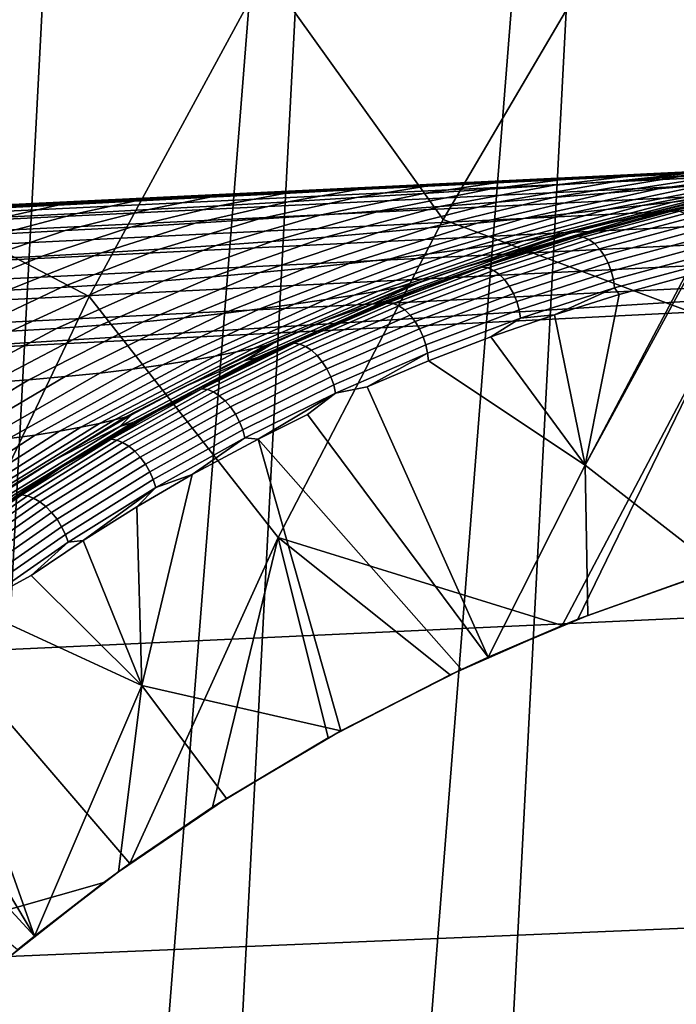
# Model space of a CAD drawing. Header units: metres. Extents: x -167 to 28, y -27 to 27.
# Tile 201 of 256: x -21.26 to -19.07, y 8.34 to 11.63. Entities that reach past the tile are written whole.
import ezdxf

# ---------------------------------------------------------------- set-up
doc = ezdxf.new("R2010")
doc.units = ezdxf.units.M
doc.layers.add('solid_12_065_021_XXX', color=7, linetype='CONTINUOUS')

msp = doc.modelspace()

# ---------------------------------------------------------------- linework, layer by layer
at = {"layer": 'solid_12_065_021_XXX'}
for points in [[(-20.00272, -17.530422, 0.2), (-18.060774, 19.525187, 0.2), (-16.99617, 20.458609, 0.2)], [(-19.041513, -18.570009, 0.2), (-20.00272, -17.530422, 0.2), (-16.99617, 20.458609, 0.2)], [(-20.9072, -16.441216, 0.2), (-19.07415, 18.536488, 0.2), (-18.060774, 19.525187, 0.2)], [(-20.00272, -17.530422, 0.2), (-20.9072, -16.441216, 0.2), (-18.060774, 19.525187, 0.2)], [(-21.75247, -15.305375, 0.2), (-20.033514, 17.49522, 0.2), (-19.07415, 18.536488, 0.2)], [(-20.9072, -16.441216, 0.2), (-21.75247, -15.305375, 0.2), (-19.07415, 18.536488, 0.2)], [(-22.53614, -14.126105, 0.2), (-20.936155, 16.404324, 0.2), (-20.033514, 17.49522, 0.2)], [(-21.75247, -15.305375, 0.2), (-22.53614, -14.126105, 0.2), (-20.033514, 17.49522, 0.2)], [(-23.255943, -12.906806, 0.2), (-21.779463, 15.266941, 0.2), (-20.936155, 16.404324, 0.2)], [(-22.53614, -14.126105, 0.2), (-23.255943, -12.906806, 0.2), (-20.936155, 16.404324, 0.2)], [(-19.240868, 11.990578, 134.024979), (-18.332067, 11.5925, 135.144974), (-17.697147, 12.540402, 135.144974), (-18.582012, 12.988214, 134.024979)], [(-19.793388, 12.842804, 132.856903), (-20.438498, 11.789132, 132.856903), (-19.846212, 10.959597, 134.024979), (-19.240868, 11.990578, 134.024979)], [(-21.875322, 12.629723, 130.388458), (-22.50633, 11.467548, 130.388458), (-21.792501, 11.103834, 131.643692), (-21.181507, 12.229148, 131.643692)], [(-21.181507, 12.229148, 131.643692), (-21.792501, 11.103834, 131.643692), (-21.027571, 10.703136, 132.856903), (-20.438498, 11.789132, 132.856903)], [(-19.846212, 10.959597, 134.024979), (-18.916265, 10.612522, 135.144974), (-18.332067, 11.5925, 135.144974), (-19.240868, 11.990578, 134.024979)], [(-20.438498, 11.789132, 132.856903), (-21.027571, 10.703136, 132.856903), (-20.396368, 9.898136, 134.024979), (-19.846212, 10.959597, 134.024979)], [(-15.797849, 11.268797, 153.39801), (-15.763912, 11.275637, 153.297256), (-17.696491, 11.182495, 153.834595), (-22.247215, 10.957797, 155.186935)], [(-22.247215, 10.957797, 155.186935), (-22.22307, 10.942966, 155.271851), (-15.773906, 11.254478, 153.481476), (-15.797849, 11.268797, 153.39801)], [(-22.22307, 10.942966, 155.271851), (-22.199097, 10.917734, 155.354324), (-15.750124, 11.230097, 153.562637), (-15.773906, 11.254478, 153.481476)], [(-22.199097, 10.917734, 155.354324), (-22.175636, 10.882461, 155.433197), (-15.726831, 11.195989, 153.64035), (-15.750124, 11.230097, 153.562637)], [(-22.405323, 10.955668, 150.46022), (-22.198256, 10.96553, 155.079895), (-17.696491, 11.182495, 153.834595), (-22.140503, 10.968434, 150.265121)], [(-22.247215, 10.957797, 155.186935), (-17.696491, 11.182495, 153.834595), (-22.198256, 10.96553, 155.079895)], [(-22.175636, 10.882461, 155.433197), (-22.153025, 10.837649, 155.507309), (-15.704347, 11.152623, 153.713562), (-15.726831, 11.195989, 153.64035)], [(-21.887709, 10.980621, 150.070679), (-22.140503, 10.968434, 150.265121), (-17.696491, 11.182495, 153.834595)], [(-21.6471, 10.992221, 149.876892), (-21.887709, 10.980621, 150.070679), (-17.696491, 11.182495, 153.834595)], [(-21.416, 11.003362, 149.682526), (-21.6471, 10.992221, 149.876892), (-17.696491, 11.182495, 153.834595)], [(-21.19475, 11.014029, 149.487747), (-21.416, 11.003362, 149.682526), (-17.696491, 11.182495, 153.834595)], [(-20.982384, 11.024267, 149.292465), (-21.19475, 11.014029, 149.487747), (-17.696491, 11.182495, 153.834595)], [(-20.778952, 11.034075, 149.096664), (-20.982384, 11.024267, 149.292465), (-17.696491, 11.182495, 153.834595)], [(-20.583757, 11.043486, 148.900238), (-20.778952, 11.034075, 149.096664), (-17.696491, 11.182495, 153.834595)], [(-20.396582, 11.05251, 148.703125), (-20.583757, 11.043486, 148.900238), (-17.696491, 11.182495, 153.834595)], [(-20.21723, 11.061158, 148.505402), (-20.396582, 11.05251, 148.703125), (-17.696491, 11.182495, 153.834595)], [(-20.045401, 11.069444, 148.307098), (-20.21723, 11.061158, 148.505402), (-17.696491, 11.182495, 153.834595)], [(-19.881075, 11.077367, 148.108261), (-20.045401, 11.069444, 148.307098), (-17.696491, 11.182495, 153.834595)], [(-19.723915, 11.084946, 147.909027), (-19.881075, 11.077367, 148.108261), (-17.696491, 11.182495, 153.834595)], [(-19.573965, 11.092176, 147.709381), (-19.723915, 11.084946, 147.909027), (-17.696491, 11.182495, 153.834595)], [(-19.430923, 11.099074, 147.509521), (-19.573965, 11.092176, 147.709381), (-17.696491, 11.182495, 153.834595)], [(-19.294825, 11.105638, 147.309402), (-19.430923, 11.099074, 147.509521), (-17.696491, 11.182495, 153.834595)], [(-19.165424, 11.111878, 147.109268), (-19.294825, 11.105638, 147.309402), (-17.696491, 11.182495, 153.834595)], [(-19.042721, 11.117796, 146.909088), (-19.165424, 11.111878, 147.109268), (-17.696491, 11.182495, 153.834595)], [(-22.153025, 10.837649, 155.507309), (-22.131584, 10.783937, 155.575638), (-15.682982, 11.100597, 153.78125), (-15.704347, 11.152623, 153.713562)], [(-19.060827, 11.101799, 146.020981), (-18.86384, 11.114688, 145.711273), (-19.298983, 11.048034, 145.533966), (-19.478336, 11.033187, 145.832214)], [(-19.179951, 11.11032, 146.937637), (-18.952337, 11.121931, 146.644974), (-19.265167, 11.088374, 146.321548), (-19.475569, 11.074602, 146.6138)], [(-18.86384, 11.114688, 145.711273), (-18.675905, 11.126836, 145.391602), (-19.128162, 11.062486, 145.227783), (-19.298983, 11.048034, 145.533966)], [(-19.060827, 11.101799, 146.020981), (-19.265167, 11.088374, 146.321548), (-18.730083, 11.132875, 146.342514), (-18.713423, 11.133679, 146.309555)], [(-19.265167, 11.088374, 146.321548), (-18.952337, 11.121931, 146.644974), (-18.816799, 11.128693, 146.509155), (-18.730083, 11.132875, 146.342514)], [(-18.952337, 11.121931, 146.644974), (-19.179951, 11.11032, 146.937637), (-19.042721, 11.117796, 146.909088), (-18.92654, 11.1234, 146.709015)], [(-19.179951, 11.11032, 146.937637), (-19.165424, 11.111878, 147.109268), (-19.042721, 11.117796, 146.909088)], [(-18.675905, 11.126836, 145.391602), (-18.499273, 11.13801, 145.061188), (-18.967825, 11.076242, 144.913101), (-19.128162, 11.062486, 145.227783)], [(-18.576193, 11.110212, 143.915085), (-18.486568, 11.11802, 143.565475), (-18.999304, 11.027896, 143.506943), (-19.080244, 11.018209, 143.833328)], [(-21.792501, 11.103834, 131.643692), (-22.343765, 9.948086, 131.643692), (-21.558989, 9.587795, 132.856903), (-21.027571, 10.703136, 132.856903)], [(-22.131584, 10.783937, 155.575638), (-22.111616, 10.722089, 155.637192), (-15.66303, 11.040628, 153.842499), (-15.682982, 11.100597, 153.78125)], [(-19.887825, 11.072917, 147.76683), (-19.648233, 11.085693, 147.497818), (-19.91102, 11.046718, 147.176422), (-20.134987, 11.032866, 147.44812)], [(-19.887825, 11.072917, 147.76683), (-20.1306, 11.059988, 148.029297), (-19.881075, 11.077367, 148.108261), (-19.723915, 11.084946, 147.909027)], [(-19.648233, 11.085693, 147.497818), (-19.412132, 11.098196, 147.221649), (-19.691059, 11.060675, 146.898514), (-19.91102, 11.046718, 147.176422)], [(-19.648233, 11.085693, 147.497818), (-19.887825, 11.072917, 147.76683), (-19.723915, 11.084946, 147.909027), (-19.573965, 11.092176, 147.709381)], [(-19.475569, 11.074602, 146.6138), (-19.265167, 11.088374, 146.321548), (-19.664764, 11.018191, 146.12326), (-19.85717, 11.003259, 146.40773)], [(-19.412132, 11.098196, 147.221649), (-19.179951, 11.11032, 146.937637), (-19.475569, 11.074602, 146.6138), (-19.691059, 11.060675, 146.898514)], [(-19.265167, 11.088374, 146.321548), (-19.060827, 11.101799, 146.020981), (-19.478336, 11.033187, 145.832214), (-19.664764, 11.018191, 146.12326)], [(-19.412132, 11.098196, 147.221649), (-19.648233, 11.085693, 147.497818), (-19.430923, 11.099074, 147.509521), (-19.294825, 11.105638, 147.309402)], [(-19.648233, 11.085693, 147.497818), (-19.573965, 11.092176, 147.709381), (-19.430923, 11.099074, 147.509521)], [(-18.967825, 11.076242, 144.913101), (-18.820375, 11.088997, 144.589478), (-19.300182, 10.99298, 144.467377), (-19.432991, 10.978375, 144.774078)], [(-19.412132, 11.098196, 147.221649), (-19.294825, 11.105638, 147.309402), (-19.165424, 11.111878, 147.109268)], [(-19.412132, 11.098196, 147.221649), (-19.165424, 11.111878, 147.109268), (-19.179951, 11.11032, 146.937637)], [(-18.820375, 11.088997, 144.589478), (-18.688704, 11.10043, 144.256699), (-19.181622, 11.006412, 144.153717), (-19.300182, 10.99298, 144.467377)], [(-18.688704, 11.10043, 144.256699), (-18.576193, 11.110212, 143.915085), (-19.080244, 11.018209, 143.833328), (-19.181622, 11.006412, 144.153717)], [(-20.876911, 11.020918, 148.782227), (-20.583757, 11.043486, 148.900238), (-20.396582, 11.05251, 148.703125), (-20.625191, 11.033936, 148.536606)], [(-20.376427, 11.046965, 148.285751), (-20.625191, 11.033936, 148.536606), (-20.396582, 11.05251, 148.703125), (-20.21723, 11.061158, 148.505402)], [(-20.376427, 11.046965, 148.285751), (-20.1306, 11.059988, 148.029297), (-20.362701, 11.019204, 147.714142), (-20.594013, 11.005802, 147.97493)], [(-20.1306, 11.059988, 148.029297), (-20.376427, 11.046965, 148.285751), (-20.21723, 11.061158, 148.505402), (-20.045401, 11.069444, 148.307098)], [(-20.1306, 11.059988, 148.029297), (-19.887825, 11.072917, 147.76683), (-20.134987, 11.032866, 147.44812), (-20.362701, 11.019204, 147.714142)], [(-19.91102, 11.046718, 147.176422), (-19.691059, 11.060675, 146.898514), (-20.054733, 10.988588, 146.686264), (-20.256952, 10.974297, 146.959412)], [(-20.1306, 11.059988, 148.029297), (-20.045401, 11.069444, 148.307098), (-19.881075, 11.077367, 148.108261)], [(-19.691059, 11.060675, 146.898514), (-19.475569, 11.074602, 146.6138), (-19.85717, 11.003259, 146.40773), (-20.054733, 10.988588, 146.686264)], [(-19.478336, 11.033187, 145.832214), (-19.298983, 11.048034, 145.533966), (-19.731804, 10.947293, 145.367371), (-19.894075, 10.931547, 145.654785)], [(-19.298983, 11.048034, 145.533966), (-19.128162, 11.062486, 145.227783), (-19.577553, 10.963019, 145.073959), (-19.731804, 10.947293, 145.367371)], [(-19.128162, 11.062486, 145.227783), (-18.967825, 11.076242, 144.913101), (-19.432991, 10.978375, 144.774078), (-19.577553, 10.963019, 145.073959)], [(-18.729727, 11.070265, 140.30394), (-19.188423, 10.969777, 140.299072), (-19.311913, 10.944076, 142.836594), (-18.912201, 11.039136, 142.8423)], [(-18.729727, 11.070265, 140.30394), (-18.700066, 11.072829, 137.760422), (-19.155643, 10.97369, 137.757401), (-19.188423, 10.969777, 140.299072)], [(-18.707613, 11.070469, 136.430359), (-18.936953, 11.02389, 136.254761), (-19.155643, 10.97369, 137.757401), (-18.700066, 11.072829, 137.760422)], [(-18.750977, 11.061237, 136.375092), (-19.074739, 10.990375, 136.121902), (-18.936953, 11.02389, 136.254761)], [(-18.732773, 11.058436, 136.352524), (-19.056461, 10.98759, 136.09938), (-19.074739, 10.990375, 136.121902), (-18.750977, 11.061237, 136.375092)], [(-22.111616, 10.722089, 155.637192), (-22.09341, 10.652987, 155.691116), (-15.644766, 10.97354, 153.896454), (-15.66303, 11.040628, 153.842499)], [(-21.13158, 11.007971, 149.022919), (-21.38925, 10.995104, 149.258926), (-21.19475, 11.014029, 149.487747), (-20.982384, 11.024267, 149.292465)], [(-21.13158, 11.007971, 149.022919), (-20.876911, 11.020918, 148.782227), (-21.067213, 10.97996, 148.482178), (-21.309143, 10.967556, 148.729141)], [(-20.876911, 11.020918, 148.782227), (-21.13158, 11.007971, 149.022919), (-20.982384, 11.024267, 149.292465), (-20.778952, 11.034075, 149.096664)], [(-20.876911, 11.020918, 148.782227), (-20.625191, 11.033936, 148.536606), (-20.828844, 10.992718, 148.23085), (-21.067213, 10.97996, 148.482178)], [(-20.594013, 11.005802, 147.97493), (-20.362701, 11.019204, 147.714142), (-20.674044, 10.947277, 147.491394), (-20.888632, 10.934657, 147.750931)], [(-20.876911, 11.020918, 148.782227), (-20.778952, 11.034075, 149.096664), (-20.583757, 11.043486, 148.900238)], [(-20.625191, 11.033936, 148.536606), (-20.376427, 11.046965, 148.285751), (-20.594013, 11.005802, 147.97493), (-20.828844, 10.992718, 148.23085)], [(-20.362701, 11.019204, 147.714142), (-20.134987, 11.032866, 147.44812), (-20.463451, 10.960505, 147.227661), (-20.674044, 10.947277, 147.491394)], [(-20.134987, 11.032866, 147.44812), (-19.91102, 11.046718, 147.176422), (-20.256952, 10.974297, 146.959412), (-20.463451, 10.960505, 147.227661)], [(-19.85717, 11.003259, 146.40773), (-19.664764, 11.018191, 146.12326), (-20.063143, 10.916057, 145.936737), (-20.238091, 10.901042, 146.21376)], [(-19.664764, 11.018191, 146.12326), (-19.478336, 11.033187, 145.832214), (-19.894075, 10.931547, 145.654785), (-20.063143, 10.916057, 145.936737)], [(-19.181622, 11.006412, 144.153717), (-19.080244, 11.018209, 143.833328), (-19.576771, 10.888214, 143.757294), (-19.667433, 10.875103, 144.058029)], [(-19.080244, 11.018209, 143.833328), (-18.999304, 11.027896, 143.506943), (-19.504194, 10.899233, 143.452393), (-19.576771, 10.888214, 143.757294)], [(-18.999304, 11.027896, 143.506943), (-18.942171, 11.035035, 143.175919), (-19.45262, 10.907586, 143.144394), (-19.504194, 10.899233, 143.452393)], [(-18.942171, 11.035035, 143.175919), (-18.912201, 11.039136, 142.8423), (-19.311913, 10.944076, 142.836594), (-19.45262, 10.907586, 143.144394)], [(-19.074739, 10.990375, 136.121902), (-19.163765, 10.969846, 136.081299), (-19.155643, 10.97369, 137.757401), (-18.936953, 11.02389, 136.254761)], [(-21.38925, 10.995104, 149.258926), (-21.649939, 10.982345, 149.490494), (-21.416, 11.003362, 149.682526), (-21.19475, 11.014029, 149.487747)], [(-21.38925, 10.995104, 149.258926), (-21.13158, 11.007971, 149.022919), (-21.309143, 10.967556, 148.729141), (-21.554699, 10.955499, 148.971954)], [(-21.067213, 10.97996, 148.482178), (-20.828844, 10.992718, 148.23085), (-21.107178, 10.922679, 148.006531), (-21.329733, 10.911323, 148.258377)], [(-20.828844, 10.992718, 148.23085), (-20.594013, 11.005802, 147.97493), (-20.888632, 10.934657, 147.750931), (-21.107178, 10.922679, 148.006531)], [(-20.256952, 10.974297, 146.959412), (-20.054733, 10.988588, 146.686264), (-20.418245, 10.8867, 146.486298), (-20.603214, 10.873134, 146.754791)], [(-20.054733, 10.988588, 146.686264), (-19.85717, 11.003259, 146.40773), (-20.238091, 10.901042, 146.21376), (-20.418245, 10.8867, 146.486298)], [(-19.432991, 10.978375, 144.774078), (-19.300182, 10.99298, 144.467377), (-19.773388, 10.860501, 144.353958), (-19.892124, 10.844968, 144.644913)], [(-19.300182, 10.99298, 144.467377), (-19.181622, 11.006412, 144.153717), (-19.667433, 10.875103, 144.058029), (-19.773388, 10.860501, 144.353958)], [(-19.074739, 10.990375, 136.121902), (-19.396288, 10.903616, 135.870758), (-19.163765, 10.969846, 136.081299)], [(-19.056461, 10.98759, 136.09938), (-19.377941, 10.900849, 135.848297), (-19.396288, 10.903616, 135.870758), (-19.074739, 10.990375, 136.121902)], [(-19.038033, 10.979353, 136.078384), (-19.359274, 10.892677, 135.827484), (-19.377941, 10.900849, 135.848297), (-19.056461, 10.98759, 136.09938)], [(-22.09341, 10.652987, 155.691116), (-22.077223, 10.577615, 155.736618), (-15.628441, 10.900259, 153.942383), (-15.644766, 10.97354, 153.896454)], [(-21.309143, 10.967556, 148.729141), (-21.067213, 10.97996, 148.482178), (-21.329733, 10.911323, 148.258377), (-21.556341, 10.900585, 148.506638)], [(-20.674044, 10.947277, 147.491394), (-20.463451, 10.960505, 147.227661), (-20.792713, 10.860444, 147.019577), (-20.986616, 10.84867, 147.280914)], [(-20.463451, 10.960505, 147.227661), (-20.256952, 10.974297, 146.959412), (-20.603214, 10.873134, 146.754791), (-20.792713, 10.860444, 147.019577)], [(-20.396368, 9.898136, 134.024979), (-19.448845, 9.603836, 135.143967), (-18.916265, 10.612522, 135.144974), (-19.846212, 10.959597, 134.024979)], [(-19.731804, 10.947293, 145.367371), (-19.577553, 10.963019, 145.073959), (-20.021521, 10.829002, 144.931), (-20.159838, 10.81304, 145.212463)], [(-19.577553, 10.963019, 145.073959), (-19.432991, 10.978375, 144.774078), (-19.892124, 10.844968, 144.644913), (-20.021521, 10.829002, 144.931)], [(-19.188423, 10.969777, 140.299072), (-19.155643, 10.97369, 137.757401), (-19.603613, 10.844441, 137.75441), (-19.639353, 10.838757, 140.294281)], [(-19.188423, 10.969777, 140.299072), (-19.639353, 10.838757, 140.294281), (-19.424952, 10.912642, 142.834976), (-19.311913, 10.944076, 142.836594)], [(-19.163765, 10.969846, 136.081299), (-19.387764, 10.908501, 135.910065), (-19.603613, 10.844441, 137.75441), (-19.155643, 10.97369, 137.757401)], [(-19.396288, 10.903616, 135.870758), (-19.387764, 10.908501, 135.910065), (-19.163765, 10.969846, 136.081299)], [(-19.020147, 10.965977, 136.059677), (-19.340992, 10.879407, 135.809082), (-19.359274, 10.892677, 135.827484), (-19.038033, 10.979353, 136.078384)], [(-19.003481, 10.947964, 136.043976), (-19.323784, 10.86154, 135.793808), (-19.340992, 10.879407, 135.809082), (-19.020147, 10.965977, 136.059677)], [(-21.329733, 10.911323, 148.258377), (-21.107178, 10.922679, 148.006531), (-21.387501, 10.827926, 147.794083), (-21.594561, 10.818913, 148.046173)], [(-21.107178, 10.922679, 148.006531), (-20.888632, 10.934657, 147.750931), (-21.184877, 10.83783, 147.539017), (-21.387501, 10.827926, 147.794083)], [(-20.888632, 10.934657, 147.750931), (-20.674044, 10.947277, 147.491394), (-20.986616, 10.84867, 147.280914), (-21.184877, 10.83783, 147.539017)], [(-20.238091, 10.901042, 146.21376), (-20.063143, 10.916057, 145.936737), (-20.458033, 10.782552, 145.763077), (-20.616159, 10.768535, 146.03299)], [(-20.063143, 10.916057, 145.936737), (-19.894075, 10.931547, 145.654785), (-20.305677, 10.79746, 145.489685), (-20.458033, 10.782552, 145.763077)], [(-19.894075, 10.931547, 145.654785), (-19.731804, 10.947293, 145.367371), (-20.159838, 10.81304, 145.212463), (-20.305677, 10.79746, 145.489685)], [(-19.311913, 10.944076, 142.836594), (-19.424952, 10.912642, 142.834976), (-19.45262, 10.907586, 143.144394)], [(-18.988659, 10.925994, 136.031876), (-19.3083, 10.83975, 135.782227), (-19.323784, 10.86154, 135.793808), (-19.003481, 10.947964, 136.043976)], [(-18.976244, 10.900897, 136.023834), (-19.295124, 10.814858, 135.77478), (-19.3083, 10.83975, 135.782227), (-18.988659, 10.925994, 136.031876)], [(-22.077223, 10.577615, 155.736618), (-21.987984, 10.500821, 155.752213), (-15.628441, 10.900259, 153.942383)], [(-15.628441, 10.900259, 153.942383), (-21.987984, 10.500821, 155.752213), (-17.419968, 10.730708, 154.483643)], [(-20.603214, 10.873134, 146.754791), (-20.418245, 10.8867, 146.486298), (-20.779524, 10.755591, 146.299774), (-20.947838, 10.743806, 146.563721)], [(-20.418245, 10.8867, 146.486298), (-20.238091, 10.901042, 146.21376), (-20.616159, 10.768535, 146.03299), (-20.779524, 10.755591, 146.299774)], [(-19.667433, 10.875103, 144.058029), (-19.576771, 10.888214, 143.757294), (-20.062943, 10.720966, 143.687439), (-20.143372, 10.707253, 143.970169)], [(-19.576771, 10.888214, 143.757294), (-19.504194, 10.899233, 143.452393), (-19.998371, 10.732763, 143.402145), (-20.062943, 10.720966, 143.687439)], [(-19.504194, 10.899233, 143.452393), (-19.45262, 10.907586, 143.144394), (-19.952127, 10.741967, 143.115158), (-19.998371, 10.732763, 143.402145)], [(-19.45262, 10.907586, 143.144394), (-19.424952, 10.912642, 142.834976), (-19.790464, 10.796762, 142.829742), (-19.952127, 10.741967, 143.115158)], [(-19.639353, 10.838757, 140.294281), (-19.790464, 10.796762, 142.829742), (-19.424952, 10.912642, 142.834976)], [(-19.396288, 10.903616, 135.870758), (-19.715179, 10.800844, 135.622131), (-19.608467, 10.840102, 135.741638)], [(-19.377941, 10.900849, 135.848297), (-19.696768, 10.798099, 135.599716), (-19.715179, 10.800844, 135.622131), (-19.396288, 10.903616, 135.870758)], [(-19.359274, 10.892677, 135.827484), (-19.677866, 10.790001, 135.579086), (-19.696768, 10.798099, 135.599716), (-19.377941, 10.900849, 135.848297)], [(-19.340992, 10.879407, 135.809082), (-19.659191, 10.776858, 135.560989), (-19.677866, 10.790001, 135.579086), (-19.359274, 10.892677, 135.827484)], [(-19.387764, 10.908501, 135.910065), (-19.608467, 10.840102, 135.741638), (-19.603613, 10.844441, 137.75441)], [(-19.396288, 10.903616, 135.870758), (-19.608467, 10.840102, 135.741638), (-19.387764, 10.908501, 135.910065)], [(-18.966703, 10.873619, 136.020142), (-19.284752, 10.787805, 135.771729), (-19.295124, 10.814858, 135.77478), (-18.976244, 10.900897, 136.023834)], [(-20.986616, 10.84867, 147.280914), (-20.792713, 10.860444, 147.019577), (-21.120897, 10.733253, 146.825027), (-21.298639, 10.723946, 147.083908)], [(-20.792713, 10.860444, 147.019577), (-20.603214, 10.873134, 146.754791), (-20.947838, 10.743806, 146.563721), (-21.120897, 10.733253, 146.825027)], [(-19.892124, 10.844968, 144.644913), (-19.773388, 10.860501, 144.353958), (-20.237297, 10.692313, 144.249847), (-20.342609, 10.676779, 144.526337)], [(-19.773388, 10.860501, 144.353958), (-19.667433, 10.875103, 144.058029), (-20.143372, 10.707253, 143.970169), (-20.237297, 10.692313, 144.249847)], [(-19.323784, 10.86154, 135.793808), (-19.641443, 10.759166, 135.546143), (-19.659191, 10.776858, 135.560989), (-19.340992, 10.879407, 135.809082)], [(-19.3083, 10.83975, 135.782227), (-19.625294, 10.73759, 135.53508), (-19.641443, 10.759166, 135.546143), (-19.323784, 10.86154, 135.793808)], [(-18.960398, 10.845189, 136.02095), (-19.277575, 10.759609, 135.773224), (-19.284752, 10.787805, 135.771729), (-18.966703, 10.873619, 136.020142)], [(-21.387501, 10.827926, 147.794083), (-21.184877, 10.83783, 147.539017), (-21.481066, 10.715869, 147.340439), (-21.668213, 10.708999, 147.594696)], [(-21.184877, 10.83783, 147.539017), (-20.986616, 10.84867, 147.280914), (-21.298639, 10.723946, 147.083908), (-21.481066, 10.715869, 147.340439)], [(-20.159838, 10.81304, 145.212463), (-20.021521, 10.829002, 144.931), (-20.457539, 10.661199, 144.799698), (-20.580648, 10.646037, 145.070129)], [(-20.021521, 10.829002, 144.931), (-19.892124, 10.844968, 144.644913), (-20.342609, 10.676779, 144.526337), (-20.457539, 10.661199, 144.799698)], [(-19.639353, 10.838757, 140.294281), (-19.603613, 10.844441, 137.75441), (-20.041985, 10.685658, 137.751465), (-20.080481, 10.677794, 140.289566)], [(-19.639353, 10.838757, 140.294281), (-20.080481, 10.677794, 140.289566), (-19.926706, 10.74784, 142.827789), (-19.790464, 10.796762, 142.829742)], [(-19.633232, 10.831923, 135.722763), (-19.825632, 10.764855, 135.576096), (-20.041985, 10.685658, 137.751465), (-19.603613, 10.844441, 137.75441)], [(-19.938383, 10.722528, 135.485184), (-19.825632, 10.764855, 135.576096), (-19.633232, 10.831923, 135.722763)], [(-19.715179, 10.800844, 135.622131), (-19.938383, 10.722528, 135.485184), (-19.633232, 10.831923, 135.722763)], [(-19.715179, 10.800844, 135.622131), (-19.633232, 10.831923, 135.722763), (-19.608467, 10.840102, 135.741638)], [(-19.608467, 10.840102, 135.741638), (-19.633232, 10.831923, 135.722763), (-19.603613, 10.844441, 137.75441)], [(-19.295124, 10.814858, 135.77478), (-19.611351, 10.712945, 135.528214), (-19.625294, 10.73759, 135.53508), (-19.3083, 10.83975, 135.782227)], [(-18.957561, 10.816679, 136.02623), (-19.273865, 10.731336, 135.77919), (-19.277575, 10.759609, 135.773224), (-18.960398, 10.845189, 136.02095)], [(-20.458033, 10.782552, 145.763077), (-20.305677, 10.79746, 145.489685), (-20.7108, 10.631688, 145.337875), (-20.847185, 10.618436, 145.603226)], [(-20.305677, 10.79746, 145.489685), (-20.159838, 10.81304, 145.212463), (-20.580648, 10.646037, 145.070129), (-20.7108, 10.631688, 145.337875)], [(-19.715179, 10.800844, 135.622131), (-20.030926, 10.681888, 135.376556), (-19.938383, 10.722528, 135.485184)], [(-19.696768, 10.798099, 135.599716), (-20.012457, 10.679164, 135.354202), (-20.030926, 10.681888, 135.376556), (-19.715179, 10.800844, 135.622131)], [(-19.677866, 10.790001, 135.579086), (-19.993326, 10.671153, 135.33374), (-20.012457, 10.679164, 135.354202), (-19.696768, 10.798099, 135.599716)], [(-19.659191, 10.776858, 135.560989), (-19.974257, 10.658158, 135.315964), (-19.993326, 10.671153, 135.33374), (-19.677866, 10.790001, 135.579086)], [(-19.790464, 10.796762, 142.829742), (-19.926706, 10.74784, 142.827789), (-19.952127, 10.741967, 143.115158)], [(-19.284752, 10.787805, 135.771729), (-19.60014, 10.686161, 135.525833), (-19.611351, 10.712945, 135.528214), (-19.295124, 10.814858, 135.77478)], [(-19.277575, 10.759609, 135.773224), (-19.592087, 10.658249, 135.528015), (-19.60014, 10.686161, 135.525833), (-19.284752, 10.787805, 135.771729)], [(-19.273865, 10.731336, 135.77919), (-18.957561, 10.816679, 136.02623), (-19.039072, 10.769238, 135.972504), (-19.258163, 10.708951, 135.801407)], [(-20.947838, 10.743806, 146.563721), (-20.779524, 10.755591, 146.299774), (-21.136515, 10.596008, 146.127731), (-21.28886, 10.587049, 146.387268)], [(-20.779524, 10.755591, 146.299774), (-20.616159, 10.768535, 146.03299), (-20.989225, 10.606489, 145.86644), (-21.136515, 10.596008, 146.127731)], [(-20.616159, 10.768535, 146.03299), (-20.458033, 10.782552, 145.763077), (-20.847185, 10.618436, 145.603226), (-20.989225, 10.606489, 145.86644)], [(-19.825632, 10.764855, 135.576096), (-20.038801, 10.683068, 135.413956), (-20.041985, 10.685658, 137.751465)], [(-19.938383, 10.722528, 135.485184), (-20.038801, 10.683068, 135.413956), (-19.825632, 10.764855, 135.576096)], [(-19.641443, 10.759166, 135.546143), (-19.955969, 10.64067, 135.301529), (-19.974257, 10.658158, 135.315964), (-19.659191, 10.776858, 135.560989)], [(-19.625294, 10.73759, 135.53508), (-19.93915, 10.619346, 135.290985), (-19.955969, 10.64067, 135.301529), (-19.641443, 10.759166, 135.546143)], [(-19.273865, 10.731336, 135.77919), (-19.587492, 10.63026, 135.534668), (-19.592087, 10.658249, 135.528015), (-19.277575, 10.759609, 135.773224)], [(-18.925362, 9.792056, 136.550613), (-19.371405, 10.139994, 135.981903), (-19.027493, 10.772205, 135.981552), (-18.474068, 9.918052, 136.884338)], [(-19.039072, 10.769238, 135.972504), (-19.027493, 10.772205, 135.981552), (-19.371405, 10.139994, 135.981903)], [(-19.258163, 10.708951, 135.801407), (-19.039072, 10.769238, 135.972504), (-19.371405, 10.139994, 135.981903)], [(-17.419968, 10.730708, 154.483643), (-21.987984, 10.500821, 155.752213), (-21.969212, 9.492973, 156.149994), (-15.512235, 9.791866, 154.388382)], [(-21.298639, 10.723946, 147.083908), (-21.120897, 10.733253, 146.825027), (-21.446136, 10.579659, 146.645157), (-21.608337, 10.573814, 146.901489)], [(-21.120897, 10.733253, 146.825027), (-20.947838, 10.743806, 146.563721), (-21.28886, 10.587049, 146.387268), (-21.446136, 10.579659, 146.645157)], [(-20.143372, 10.707253, 143.970169), (-20.062943, 10.720966, 143.687439), (-20.535992, 10.517417, 143.62413), (-20.60673, 10.503815, 143.89064)], [(-20.062943, 10.720966, 143.687439), (-19.998371, 10.732763, 143.402145), (-20.479015, 10.529435, 143.356491), (-20.535992, 10.517417, 143.62413)], [(-19.998371, 10.732763, 143.402145), (-19.952127, 10.741967, 143.115158), (-20.437855, 10.539123, 143.088364), (-20.479015, 10.529435, 143.356491)], [(-19.952127, 10.741967, 143.115158), (-19.926706, 10.74784, 142.827789), (-20.257259, 10.615608, 142.823044), (-20.437855, 10.539123, 143.088364)], [(-20.080481, 10.677794, 140.289566), (-20.257259, 10.615608, 142.823044), (-19.926706, 10.74784, 142.827789)], [(-19.938383, 10.722528, 135.485184), (-20.240427, 10.597958, 135.250748), (-20.038801, 10.683068, 135.413956)], [(-20.030926, 10.681888, 135.376556), (-20.240427, 10.597958, 135.250748), (-19.938383, 10.722528, 135.485184)], [(-19.611351, 10.712945, 135.528214), (-19.924437, 10.594992, 135.284729), (-19.93915, 10.619346, 135.290985), (-19.625294, 10.73759, 135.53508)], [(-19.273865, 10.731336, 135.77919), (-19.473951, 10.641777, 135.633087), (-19.587492, 10.63026, 135.534668)], [(-19.273865, 10.731336, 135.77919), (-19.258163, 10.708951, 135.801407), (-19.473951, 10.641777, 135.633087)], [(-21.027571, 10.703136, 132.856903), (-21.558989, 9.587795, 132.856903), (-20.891489, 8.809727, 134.022858), (-20.396368, 9.898136, 134.024979)], [(-20.342609, 10.676779, 144.526337), (-20.237297, 10.692313, 144.249847), (-20.68927, 10.489374, 144.15564), (-20.781879, 10.474767, 144.419022)], [(-20.237297, 10.692313, 144.249847), (-20.143372, 10.707253, 143.970169), (-20.60673, 10.503815, 143.89064), (-20.68927, 10.489374, 144.15564)], [(-20.080481, 10.677794, 140.289566), (-20.041985, 10.685658, 137.751465), (-20.468813, 10.498042, 137.748596), (-20.509825, 10.487615, 140.284973)], [(-20.038801, 10.683068, 135.413956), (-20.306963, 10.568563, 135.210434), (-20.468813, 10.498042, 137.748596), (-20.041985, 10.685658, 137.751465)], [(-19.60014, 10.686161, 135.525833), (-19.912382, 10.568526, 135.283005), (-19.924437, 10.594992, 135.284729), (-19.611351, 10.712945, 135.528214)], [(-19.592087, 10.658249, 135.528015), (-19.903442, 10.540947, 135.285858), (-19.912382, 10.568526, 135.283005), (-19.60014, 10.686161, 135.525833)], [(-19.473951, 10.641777, 135.633087), (-19.258163, 10.708951, 135.801407), (-19.371405, 10.139994, 135.981903)], [(-20.580648, 10.646037, 145.070129), (-20.457539, 10.661199, 144.799698), (-20.883121, 10.460563, 144.680817), (-20.99184, 10.447237, 144.941147)], [(-20.457539, 10.661199, 144.799698), (-20.342609, 10.676779, 144.526337), (-20.781879, 10.474767, 144.419022), (-20.883121, 10.460563, 144.680817)], [(-20.080481, 10.677794, 140.289566), (-20.509825, 10.487615, 140.284973), (-20.414604, 10.545668, 142.82077), (-20.257259, 10.615608, 142.823044)], [(-20.030926, 10.681888, 135.376556), (-20.343035, 10.546565, 135.134628), (-20.240427, 10.597958, 135.250748)], [(-20.012457, 10.679164, 135.354202), (-20.324512, 10.543864, 135.112305), (-20.343035, 10.546565, 135.134628), (-20.030926, 10.681888, 135.376556)], [(-19.993326, 10.671153, 135.33374), (-20.305157, 10.535952, 135.092026), (-20.324512, 10.543864, 135.112305), (-20.012457, 10.679164, 135.354202)], [(-20.240427, 10.597958, 135.250748), (-20.306963, 10.568563, 135.210434), (-20.038801, 10.683068, 135.413956)], [(-19.974257, 10.658158, 135.315964), (-20.285698, 10.523126, 135.074539), (-20.305157, 10.535952, 135.092026), (-19.993326, 10.671153, 135.33374)], [(-19.955969, 10.64067, 135.301529), (-20.266867, 10.505872, 135.060532), (-20.285698, 10.523126, 135.074539), (-19.974257, 10.658158, 135.315964)], [(-19.587492, 10.63026, 135.534668), (-19.897955, 10.513295, 135.293213), (-19.903442, 10.540947, 135.285858), (-19.592087, 10.658249, 135.528015)], [(-20.847185, 10.618436, 145.603226), (-20.7108, 10.631688, 145.337875), (-21.107134, 10.435175, 145.200195), (-21.228384, 10.424644, 145.45813)], [(-20.7108, 10.631688, 145.337875), (-20.580648, 10.646037, 145.070129), (-20.99184, 10.447237, 144.941147), (-21.107134, 10.435175, 145.200195)], [(-19.93915, 10.619346, 135.290985), (-20.249376, 10.484839, 135.050507), (-20.266867, 10.505872, 135.060532), (-19.955969, 10.64067, 135.301529)], [(-19.897955, 10.513295, 135.293213), (-19.587492, 10.63026, 135.534668), (-19.686344, 10.567822, 135.467682), (-19.894724, 10.487498, 135.305679)], [(-19.686344, 10.567822, 135.467682), (-19.473951, 10.641777, 135.633087), (-19.371405, 10.139994, 135.981903)], [(-19.587492, 10.63026, 135.534668), (-19.473951, 10.641777, 135.633087), (-19.686344, 10.567822, 135.467682)], [(-21.28886, 10.587049, 146.387268), (-21.136515, 10.596008, 146.127731), (-21.487183, 10.408859, 145.971161), (-21.62434, 10.403757, 146.226456)], [(-21.136515, 10.596008, 146.127731), (-20.989225, 10.606489, 145.86644), (-21.355162, 10.41583, 145.715073), (-21.487183, 10.408859, 145.971161)], [(-20.989225, 10.606489, 145.86644), (-20.847185, 10.618436, 145.603226), (-21.228384, 10.424644, 145.45813), (-21.355162, 10.41583, 145.715073)], [(-20.343035, 10.546565, 135.134628), (-20.538774, 10.458074, 135.02005), (-20.306963, 10.568563, 135.210434), (-20.240427, 10.597958, 135.250748)], [(-20.257259, 10.615608, 142.823044), (-20.414604, 10.545668, 142.82077), (-20.437855, 10.539123, 143.088364)], [(-19.924437, 10.594992, 135.284729), (-20.233885, 10.460823, 135.044861), (-20.249376, 10.484839, 135.050507), (-19.93915, 10.619346, 135.290985)], [(-19.912382, 10.568526, 135.283005), (-20.220978, 10.434727, 135.043793), (-20.233885, 10.460823, 135.044861), (-19.924437, 10.594992, 135.284729)], [(-18.916265, 10.612522, 135.144974), (-19.448845, 9.603836, 135.143967), (-19.395773, 9.625103, 135.185272)], [(-18.916265, 10.612522, 135.144974), (-19.395773, 9.625103, 135.185272), (-18.951427, 9.783939, 135.530594)], [(-20.306963, 10.568563, 135.210434), (-20.703304, 10.374513, 135.211151), (-20.882204, 10.282428, 137.745819), (-20.468813, 10.498042, 137.748596)], [(-20.651665, 10.40128, 134.949951), (-20.703304, 10.374513, 135.211151), (-20.306963, 10.568563, 135.210434)], [(-20.651665, 10.40128, 134.949951), (-20.306963, 10.568563, 135.210434), (-20.45211, 10.500961, 135.100616)], [(-20.538774, 10.458074, 135.02005), (-20.45211, 10.500961, 135.100616), (-20.306963, 10.568563, 135.210434)], [(-19.903442, 10.540947, 135.285858), (-20.211142, 10.407537, 135.047348), (-20.220978, 10.434727, 135.043793), (-19.912382, 10.568526, 135.283005)], [(-19.894724, 10.487498, 135.305679), (-19.686344, 10.567822, 135.467682), (-19.371405, 10.139994, 135.981903)], [(-20.535992, 10.517417, 143.62413), (-20.479015, 10.529435, 143.356491), (-20.94339, 10.290406, 143.315674), (-20.993227, 10.278727, 143.567734)], [(-20.479015, 10.529435, 143.356491), (-20.437855, 10.539123, 143.088364), (-20.907032, 10.300206, 143.064178), (-20.94339, 10.290406, 143.315674)], [(-20.437855, 10.539123, 143.088364), (-20.414604, 10.545668, 142.82077), (-20.709909, 10.40154, 142.816513), (-20.907032, 10.300206, 143.064178)], [(-20.509825, 10.487615, 140.284973), (-20.709909, 10.40154, 142.816513), (-20.414604, 10.545668, 142.82077)], [(-20.343035, 10.546565, 135.134628), (-20.650959, 10.39465, 134.896988), (-20.538774, 10.458074, 135.02005)], [(-20.324512, 10.543864, 135.112305), (-20.632397, 10.391971, 134.874695), (-20.650959, 10.39465, 134.896988), (-20.343035, 10.546565, 135.134628)], [(-20.305157, 10.535952, 135.092026), (-20.61282, 10.384167, 134.854584), (-20.632397, 10.391971, 134.874695), (-20.324512, 10.543864, 135.112305)], [(-20.285698, 10.523126, 135.074539), (-20.592972, 10.371533, 134.837402), (-20.61282, 10.384167, 134.854584), (-20.305157, 10.535952, 135.092026)], [(-20.266867, 10.505872, 135.060532), (-20.573599, 10.354547, 134.823807), (-20.592972, 10.371533, 134.837402), (-20.285698, 10.523126, 135.074539)], [(-19.897955, 10.513295, 135.293213), (-20.204746, 10.380278, 135.055389), (-20.211142, 10.407537, 135.047348), (-19.903442, 10.540947, 135.285858)], [(-20.781879, 10.474767, 144.419022), (-20.68927, 10.489374, 144.15564), (-21.126734, 10.25284, 144.071869), (-21.207436, 10.240081, 144.323578)], [(-20.68927, 10.489374, 144.15564), (-20.60673, 10.503815, 143.89064), (-21.054869, 10.265949, 143.819901), (-21.126734, 10.25284, 144.071869)], [(-20.60673, 10.503815, 143.89064), (-20.535992, 10.517417, 143.62413), (-20.993227, 10.278727, 143.567734), (-21.054869, 10.265949, 143.819901)], [(-20.509825, 10.487615, 140.284973), (-20.468813, 10.498042, 137.748596), (-20.882204, 10.282428, 137.745819), (-20.925449, 10.269073, 140.280518)], [(-20.538774, 10.458074, 135.02005), (-20.651665, 10.40128, 134.949951), (-20.45211, 10.500961, 135.100616)], [(-20.249376, 10.484839, 135.050507), (-20.555431, 10.333848, 134.814316), (-20.573599, 10.354547, 134.823807), (-20.266867, 10.505872, 135.060532)], [(-19.897955, 10.513295, 135.293213), (-20.099024, 10.400938, 135.147217), (-20.204746, 10.380278, 135.055389)], [(-19.897955, 10.513295, 135.293213), (-19.894724, 10.487498, 135.305679), (-20.099024, 10.400938, 135.147217)], [(-20.99184, 10.447237, 144.941147), (-20.883121, 10.460563, 144.680817), (-21.295847, 10.228238, 144.575027), (-21.391071, 10.217771, 144.826294)], [(-20.883121, 10.460563, 144.680817), (-20.781879, 10.474767, 144.419022), (-21.207436, 10.240081, 144.323578), (-21.295847, 10.228238, 144.575027)], [(-20.509825, 10.487615, 140.284973), (-20.925449, 10.269073, 140.280518), (-20.88587, 10.307279, 142.813965), (-20.709909, 10.40154, 142.816513)], [(-20.650959, 10.39465, 134.896988), (-20.83292, 10.302651, 134.793747), (-20.651665, 10.40128, 134.949951), (-20.538774, 10.458074, 135.02005)], [(-20.233885, 10.460823, 135.044861), (-20.539156, 10.310219, 134.809265), (-20.555431, 10.333848, 134.814316), (-20.249376, 10.484839, 135.050507)], [(-20.220978, 10.434727, 135.043793), (-20.525385, 10.284549, 134.808868), (-20.539156, 10.310219, 134.809265), (-20.233885, 10.460823, 135.044861)], [(-19.894724, 10.487498, 135.305679), (-19.371405, 10.139994, 135.981903), (-19.695475, 9.498043, 135.980637), (-20.099024, 10.400938, 135.147217)], [(-21.355162, 10.41583, 145.715073), (-21.228384, 10.424644, 145.45813), (-21.599461, 10.202282, 145.328583), (-21.711887, 10.197642, 145.579758)], [(-21.228384, 10.424644, 145.45813), (-21.107134, 10.435175, 145.200195), (-21.492424, 10.20904, 145.077454), (-21.599461, 10.202282, 145.328583)], [(-21.107134, 10.435175, 145.200195), (-20.99184, 10.447237, 144.941147), (-21.391071, 10.217771, 144.826294), (-21.492424, 10.20904, 145.077454)], [(-20.211142, 10.407537, 135.047348), (-20.514639, 10.257807, 134.813126), (-20.525385, 10.284549, 134.808868), (-20.220978, 10.434727, 135.043793)], [(-20.650959, 10.39465, 134.896988), (-20.95413, 10.225886, 134.664352), (-20.83292, 10.302651, 134.793747)], [(-20.632397, 10.391971, 134.874695), (-20.935534, 10.223225, 134.64209), (-20.95413, 10.225886, 134.664352), (-20.650959, 10.39465, 134.896988)], [(-20.61282, 10.384167, 134.854584), (-20.915745, 10.215539, 134.622147), (-20.935534, 10.223225, 134.64209), (-20.632397, 10.391971, 134.874695)], [(-20.709909, 10.40154, 142.816513), (-20.88587, 10.307279, 142.813965), (-20.907032, 10.300206, 143.064178)], [(-20.83292, 10.302651, 134.793747), (-20.846106, 10.296318, 134.803741), (-20.703304, 10.374513, 135.211151), (-20.651665, 10.40128, 134.949951)], [(-20.204746, 10.380278, 135.055389), (-20.507324, 10.231003, 134.821884), (-20.514639, 10.257807, 134.813126), (-20.211142, 10.407537, 135.047348)], [(-20.204746, 10.380278, 135.055389), (-20.099024, 10.400938, 135.147217), (-19.695475, 9.498043, 135.980637), (-20.298643, 10.308642, 134.992783)], [(-20.703304, 10.374513, 135.211151), (-21.087414, 10.155394, 135.210098), (-21.280327, 10.039772, 137.743118), (-20.882204, 10.282428, 137.745819)], [(-20.846106, 10.296318, 134.803741), (-21.035311, 10.186371, 134.662018), (-21.087414, 10.155394, 135.210098), (-20.703304, 10.374513, 135.211151)], [(-20.592972, 10.371533, 134.837402), (-20.89551, 10.203121, 134.605255), (-20.915745, 10.215539, 134.622147), (-20.61282, 10.384167, 134.854584)], [(-20.573599, 10.354547, 134.823807), (-20.875591, 10.186438, 134.592087), (-20.89551, 10.203121, 134.605255), (-20.592972, 10.371533, 134.837402)], [(-20.204746, 10.380278, 135.055389), (-20.462952, 10.226649, 134.866043), (-20.507324, 10.231003, 134.821884)], [(-20.204746, 10.380278, 135.055389), (-20.298643, 10.308642, 134.992783), (-20.462952, 10.226649, 134.866043)], [(-20.555431, 10.333848, 134.814316), (-20.856743, 10.166119, 134.583099), (-20.875591, 10.186438, 134.592087), (-20.573599, 10.354547, 134.823807)], [(-20.539156, 10.310219, 134.809265), (-20.839674, 10.14293, 134.578674), (-20.856743, 10.166119, 134.583099), (-20.555431, 10.333848, 134.814316)], [(-20.94339, 10.290406, 143.315674), (-20.907032, 10.300206, 143.064178), (-21.356989, 10.026579, 143.042725), (-21.388855, 10.017038, 143.279953)], [(-20.907032, 10.300206, 143.064178), (-20.88587, 10.307279, 142.813965), (-21.146097, 10.155653, 142.810196), (-21.356989, 10.026579, 143.042725)], [(-20.925449, 10.269073, 140.280518), (-21.146097, 10.155653, 142.810196), (-20.88587, 10.307279, 142.813965)], [(-20.95413, 10.225886, 134.664352), (-21.122335, 10.131458, 134.572464), (-20.846106, 10.296318, 134.803741), (-20.83292, 10.302651, 134.793747)], [(-21.122335, 10.131458, 134.572464), (-21.035311, 10.186371, 134.662018), (-20.846106, 10.296318, 134.803741)], [(-20.525385, 10.284549, 134.808868), (-20.825029, 10.117747, 134.578934), (-20.839674, 10.14293, 134.578674), (-20.539156, 10.310219, 134.809265)], [(-19.784382, 9.457199, 135.914856), (-20.462952, 10.226649, 134.866043), (-20.298643, 10.308642, 134.992783), (-19.695475, 9.498043, 135.980637)], [(-21.126734, 10.25284, 144.071869), (-21.054869, 10.265949, 143.819901), (-21.485233, 9.995008, 143.758347), (-21.547194, 9.984057, 143.999023)], [(-21.054869, 10.265949, 143.819901), (-20.993227, 10.278727, 143.567734), (-21.432043, 10.006254, 143.518585), (-21.485233, 9.995008, 143.758347)], [(-20.993227, 10.278727, 143.567734), (-20.94339, 10.290406, 143.315674), (-21.388855, 10.017038, 143.279953), (-21.432043, 10.006254, 143.518585)], [(-20.925449, 10.269073, 140.280518), (-21.325489, 10.023154, 140.276199), (-21.33782, 10.034027, 142.807404), (-21.146097, 10.155653, 142.810196)], [(-20.925449, 10.269073, 140.280518), (-20.882204, 10.282428, 137.745819), (-21.280327, 10.039772, 137.743118), (-21.325489, 10.023154, 140.276199)], [(-20.514639, 10.257807, 134.813126), (-20.81336, 10.09152, 134.583908), (-20.825029, 10.117747, 134.578934), (-20.525385, 10.284549, 134.808868)], [(-21.295847, 10.228238, 144.575027), (-21.207436, 10.240081, 144.323578), (-21.616856, 9.974057, 144.240555), (-21.693365, 9.965548, 144.482941)], [(-21.207436, 10.240081, 144.323578), (-21.126734, 10.25284, 144.071869), (-21.547194, 9.984057, 143.999023), (-21.616856, 9.974057, 144.240555)], [(-20.95413, 10.225886, 134.664352), (-21.251925, 10.039993, 134.437531), (-21.122335, 10.131458, 134.572464)], [(-20.935534, 10.223225, 134.64209), (-21.233305, 10.037346, 134.415283), (-21.251925, 10.039993, 134.437531), (-20.95413, 10.225886, 134.664352)], [(-20.683292, 10.107825, 134.696671), (-20.462952, 10.226649, 134.866043), (-20.187199, 9.252613, 135.617172), (-20.851339, 9.40365, 134.868835)], [(-20.507324, 10.231003, 134.821884), (-20.805109, 10.065237, 134.593384), (-20.81336, 10.09152, 134.583908), (-20.514639, 10.257807, 134.813126)], [(-20.507324, 10.231003, 134.821884), (-20.683292, 10.107825, 134.696671), (-20.805109, 10.065237, 134.593384)], [(-20.507324, 10.231003, 134.821884), (-20.462952, 10.226649, 134.866043), (-20.683292, 10.107825, 134.696671)], [(-19.784382, 9.457199, 135.914856), (-20.187199, 9.252613, 135.617172), (-20.462952, 10.226649, 134.866043)], [(-20.915745, 10.215539, 134.622147), (-21.213308, 10.02979, 134.395493), (-21.233305, 10.037346, 134.415283), (-20.935534, 10.223225, 134.64209)], [(-20.89551, 10.203121, 134.605255), (-21.19269, 10.017611, 134.378891), (-21.213308, 10.02979, 134.395493), (-20.915745, 10.215539, 134.622147)], [(-20.875591, 10.186438, 134.592087), (-21.172228, 10.001267, 134.366135), (-21.19269, 10.017611, 134.378891), (-20.89551, 10.203121, 134.605255)], [(-21.122335, 10.131458, 134.572464), (-21.219025, 10.071833, 134.525101), (-21.087414, 10.155394, 135.210098), (-21.035311, 10.186371, 134.662018)], [(-20.856743, 10.166119, 134.583099), (-21.152693, 9.981378, 134.357681), (-21.172228, 10.001267, 134.366135), (-20.875591, 10.186438, 134.592087)], [(-20.839674, 10.14293, 134.578674), (-21.134823, 9.958691, 134.353851), (-21.152693, 9.981378, 134.357681), (-20.856743, 10.166119, 134.583099)], [(-21.087414, 10.155394, 135.210098), (-21.456921, 9.912457, 135.209091), (-21.280327, 10.039772, 137.743118)], [(-21.219025, 10.071833, 134.525101), (-21.397173, 9.95301, 134.393005), (-21.456921, 9.912457, 135.209091), (-21.087414, 10.155394, 135.210098)], [(-21.251925, 10.039993, 134.437531), (-21.406412, 9.944227, 134.35701), (-21.219025, 10.071833, 134.525101), (-21.122335, 10.131458, 134.572464)], [(-21.146097, 10.155653, 142.810196), (-21.33782, 10.034027, 142.807404), (-21.356989, 10.026579, 143.042725)], [(-20.825029, 10.117747, 134.578934), (-21.119289, 9.934061, 134.354797), (-21.134823, 9.958691, 134.353851), (-20.839674, 10.14293, 134.578674)], [(-19.363008, 9.637775, 136.2267), (-19.695475, 9.498043, 135.980637), (-19.371405, 10.139994, 135.981903)], [(-18.925362, 9.792056, 136.550613), (-19.363008, 9.637775, 136.2267), (-19.371405, 10.139994, 135.981903)], [(-20.81336, 10.09152, 134.583908), (-21.106682, 9.908421, 134.360489), (-21.119289, 9.934061, 134.354797), (-20.825029, 10.117747, 134.578934)], [(-20.86787, 9.99999, 134.55545), (-20.683292, 10.107825, 134.696671), (-20.851339, 9.40365, 134.868835)], [(-20.805109, 10.065237, 134.593384), (-20.683292, 10.107825, 134.696671), (-20.86787, 9.99999, 134.55545)], [(-21.406412, 9.944227, 134.35701), (-21.397173, 9.95301, 134.393005), (-21.219025, 10.071833, 134.525101)], [(-20.805109, 10.065237, 134.593384), (-21.097475, 9.882734, 134.370682), (-21.106682, 9.908421, 134.360489), (-20.81336, 10.09152, 134.583908)], [(-20.805109, 10.065237, 134.593384), (-21.046957, 9.887766, 134.419067), (-21.097475, 9.882734, 134.370682)], [(-20.805109, 10.065237, 134.593384), (-20.86787, 9.99999, 134.55545), (-21.046957, 9.887766, 134.419067)], [(-21.251925, 10.039993, 134.437531), (-21.543631, 9.83666, 134.217422), (-21.406412, 9.944227, 134.35701)], [(-21.233305, 10.037346, 134.415283), (-21.525, 9.83402, 134.19519), (-21.543631, 9.83666, 134.217422), (-21.251925, 10.039993, 134.437531)], [(-21.213308, 10.02979, 134.395493), (-21.504805, 9.826603, 134.175537), (-21.525, 9.83402, 134.19519), (-21.233305, 10.037346, 134.415283)], [(-21.19269, 10.017611, 134.378891), (-21.483807, 9.814689, 134.159241), (-21.504805, 9.826603, 134.175537), (-21.213308, 10.02979, 134.395493)], [(-21.172228, 10.001267, 134.366135), (-21.462797, 9.798727, 134.146881), (-21.483807, 9.814689, 134.159241), (-21.19269, 10.017611, 134.378891)], [(-21.152693, 9.981378, 134.357681), (-21.44257, 9.77932, 134.138962), (-21.462797, 9.798727, 134.146881), (-21.172228, 10.001267, 134.366135)], [(-21.046957, 9.887766, 134.419067), (-20.86787, 9.99999, 134.55545), (-20.851339, 9.40365, 134.868835)], [(-21.134823, 9.958691, 134.353851), (-21.423887, 9.757198, 134.135742), (-21.44257, 9.77932, 134.138962), (-21.152693, 9.981378, 134.357681)], [(-21.119289, 9.934061, 134.354797), (-21.407454, 9.733198, 134.137375), (-21.423887, 9.757198, 134.135742), (-21.134823, 9.958691, 134.353851)], [(-21.106682, 9.908421, 134.360489), (-21.393888, 9.708224, 134.143768), (-21.407454, 9.733198, 134.137375), (-21.119289, 9.934061, 134.354797)], [(-21.097475, 9.882734, 134.370682), (-21.383705, 9.683219, 134.154709), (-21.393888, 9.708224, 134.143768), (-21.106682, 9.908421, 134.360489)], [(-20.396368, 9.898136, 134.024979), (-20.891489, 8.809727, 134.022858), (-20.616024, 8.997117, 134.23616)], [(-20.396368, 9.898136, 134.024979), (-20.616024, 8.997117, 134.23616), (-20.230186, 9.229112, 134.535904)], [(-20.396368, 9.898136, 134.024979), (-19.822836, 9.43932, 134.852905), (-19.448845, 9.603836, 135.143967)], [(-20.396368, 9.898136, 134.024979), (-20.230186, 9.229112, 134.535904), (-19.822836, 9.43932, 134.852905)], [(-19.363008, 9.637775, 136.2267), (-18.925362, 9.792056, 136.550613), (-18.492882, 9.913571, 135.886093), (-18.951427, 9.783939, 135.530594)], [(-21.097475, 9.882734, 134.370682), (-21.220547, 9.771356, 134.287613), (-21.383705, 9.683219, 134.154709)], [(-21.220547, 9.771356, 134.287613), (-21.046957, 9.887766, 134.419067), (-20.851339, 9.40365, 134.868835)], [(-21.097475, 9.882734, 134.370682), (-21.046957, 9.887766, 134.419067), (-21.220547, 9.771356, 134.287613)], [(-15.512235, 9.791866, 154.388382), (-21.969212, 9.492973, 156.149994), (-21.884615, 8.474296, 156.488937), (-15.42038, 8.745305, 154.756088)], [(-21.383705, 9.683219, 134.154709), (-21.220547, 9.771356, 134.287613), (-20.851339, 9.40365, 134.868835), (-21.388451, 9.65122, 134.16124)], [(-19.363008, 9.637775, 136.2267), (-18.951427, 9.783939, 135.530594), (-19.395773, 9.625103, 135.185272)], [(-21.388451, 9.65122, 134.16124), (-20.851339, 9.40365, 134.868835), (-21.209967, 8.567268, 134.867462), (-21.550667, 9.527591, 134.040024)], [(-19.695475, 9.498043, 135.980637), (-19.363008, 9.637775, 136.2267), (-19.395773, 9.625103, 135.185272), (-19.448845, 9.603836, 135.143967)], [(-19.784382, 9.457199, 135.914856), (-19.695475, 9.498043, 135.980637), (-19.448845, 9.603836, 135.143967), (-19.822836, 9.43932, 134.852905)], [(-21.558989, 9.587795, 132.856903), (-22.031298, 8.446167, 132.856903), (-20.978622, 8.746345, 133.955551), (-20.891489, 8.809727, 134.022858)], [(-21.66304, 9.466414, 133.946442), (-21.550667, 9.527591, 134.040024), (-21.209967, 8.567268, 134.867462), (-21.707079, 9.400891, 133.924057)], [(-20.569416, 9.026612, 135.335602), (-20.187199, 9.252613, 135.617172), (-19.822836, 9.43932, 134.852905), (-20.230186, 9.229112, 134.535904)], [(-19.784382, 9.457199, 135.914856), (-19.822836, 9.43932, 134.852905), (-20.187199, 9.252613, 135.617172)], [(-20.929712, 8.781766, 135.071518), (-21.209967, 8.567268, 134.867462), (-20.851339, 9.40365, 134.868835)], [(-20.569416, 9.026612, 135.335602), (-20.929712, 8.781766, 135.071518), (-20.851339, 9.40365, 134.868835)], [(-20.187199, 9.252613, 135.617172), (-20.569416, 9.026612, 135.335602), (-20.851339, 9.40365, 134.868835)], [(-21.858608, 9.270576, 133.812714), (-21.707079, 9.400891, 133.924057), (-21.209967, 8.567268, 134.867462)], [(-21.26684, 8.520925, 134.826233), (-22.004299, 9.137727, 133.706726), (-21.858608, 9.270576, 133.812714), (-21.209967, 8.567268, 134.867462)], [(-20.569416, 9.026612, 135.335602), (-20.230186, 9.229112, 134.535904), (-20.616024, 8.997117, 134.23616)], [(-20.929712, 8.781766, 135.071518), (-20.569416, 9.026612, 135.335602), (-20.616024, 8.997117, 134.23616), (-20.891489, 8.809727, 134.022858)], [(-21.209967, 8.567268, 134.867462), (-20.929712, 8.781766, 135.071518), (-20.891489, 8.809727, 134.022858), (-20.978622, 8.746345, 133.955551)], [(-22.031298, 8.446167, 132.856903), (-21.316608, 8.480022, 133.695648), (-20.978622, 8.746345, 133.955551)], [(-21.26684, 8.520925, 134.826233), (-21.209967, 8.567268, 134.867462), (-20.978622, 8.746345, 133.955551), (-21.316608, 8.480022, 133.695648)], [(-15.42038, 8.745305, 154.756088), (-21.884615, 8.474296, 156.488937), (-21.809637, 7.443006, 156.7892), (-15.338956, 7.684256, 155.081985)]]:
    msp.add_3dface(points, dxfattribs=at)

doc.saveas('drawing.dxf')
